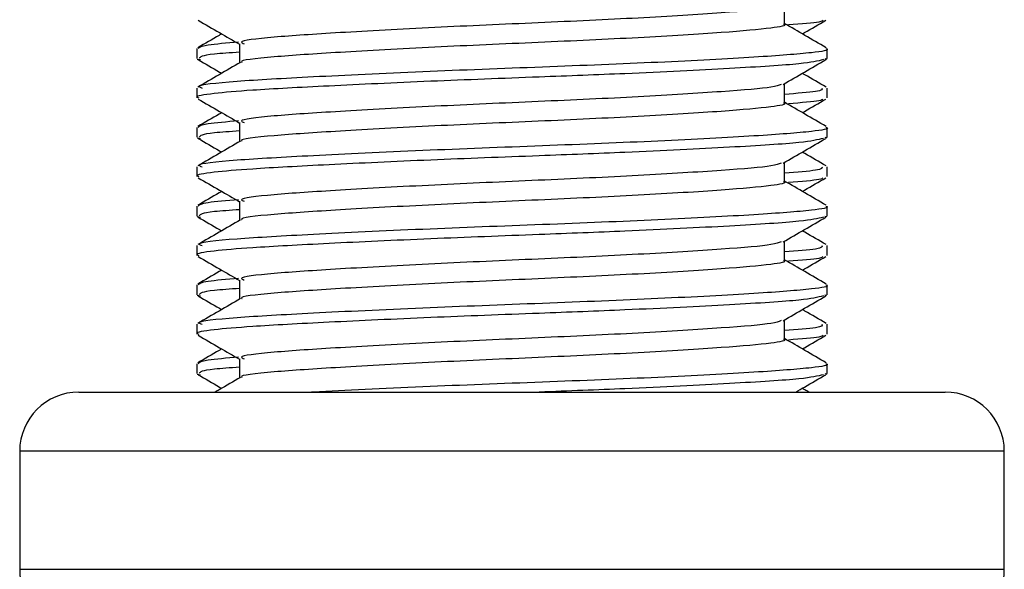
# Model space of a CAD drawing. Header units: millimetres. Extents: x 0 to 420, y 0 to 297.
# Tile 9 of 90: x 98.614 to 99.864, y 198.458 to 199.156. Entities that reach past the tile are written whole.
import ezdxf

# ---------------------------------------------------------------- set-up
doc = ezdxf.new("R2010")
doc.units = ezdxf.units.MM

msp = doc.modelspace()

# ---------------------------------------------------------------- linework, layer by layer
at = {"color": 7, "linetype": 'Continuous', "lineweight": 25}
for p, q in [((99.5853, 199.15057), (99.5853, 199.17495)), ((98.89356, 199.12557), (98.89356, 199.10129)), ((98.83943, 199.11935), (98.83943, 199.10684)), ((99.63943, 199.10684), (99.63943, 199.11935)), ((98.83977, 199.10617), (98.84416, 199.10542)), ((99.63671, 199.10684), (99.63909, 199.10617)), ((98.83943, 199.06939), (98.83943, 199.05686)), ((99.5853, 199.05057), (99.5853, 199.07495)), ((99.63943, 199.05686), (99.63943, 199.06939)), ((98.89356, 199.02557), (98.89356, 199.00129)), ((98.83943, 199.01935), (98.83943, 199.00684)), ((99.63943, 199.00684), (99.63943, 199.01935)), ((98.83977, 199.00617), (98.84416, 199.00542)), ((99.63671, 199.00684), (99.63909, 199.00617)), ((98.83943, 198.96939), (98.83943, 198.95686)), ((99.5853, 198.95057), (99.5853, 198.97495)), ((99.63943, 198.95686), (99.63943, 198.96939)), ((98.89356, 198.92557), (98.89356, 198.90129)), ((98.83943, 198.91935), (98.83943, 198.90684)), ((99.63943, 198.90684), (99.63943, 198.91935)), ((98.83977, 198.90617), (98.84416, 198.90542)), ((99.63671, 198.90684), (99.63909, 198.90617)), ((98.83943, 198.86939), (98.83943, 198.85686)), ((99.5853, 198.85057), (99.5853, 198.87495)), ((99.63943, 198.85686), (99.63943, 198.86939)), ((98.89356, 198.82557), (98.89356, 198.80129)), ((98.83943, 198.81935), (98.83943, 198.80684)), ((99.63943, 198.80684), (99.63943, 198.81935)), ((98.83977, 198.80617), (98.84416, 198.80542)), ((99.63671, 198.80684), (99.63909, 198.80617)), ((98.83943, 198.76939), (98.83943, 198.75686)), ((99.5853, 198.75057), (99.5853, 198.77495)), ((99.63943, 198.75686), (99.63943, 198.76939)), ((98.89356, 198.72557), (98.89356, 198.70129)), ((98.83943, 198.71935), (98.83943, 198.70684)), ((99.63943, 198.70684), (99.63943, 198.71935)), ((98.83977, 198.70617), (98.84416, 198.70542)), ((99.63671, 198.70684), (99.63909, 198.70617)), ((98.68943, 198.68329), (99.78943, 198.68329)), ((98.61443, 198.60829), (98.61443, 198.45829)), ((98.61679, 198.60829), (98.61443, 198.60829)), ((99.86443, 198.60829), (98.61679, 198.60829)), ((99.86443, 198.45829), (99.86443, 198.60829)), ((98.61443, 198.45829), (99.86443, 198.45829))]:
    msp.add_line(p, q, dxfattribs=at)
for centre, start, end in [((98.68943, 198.60829), 90, 180), ((99.78943, 198.60829), 0, 90), ((98.68943, 198.45829), 180, 270), ((99.78943, 198.45829), 270, 0)]:
    msp.add_arc(centre, 0.075, start, end, dxfattribs=at)
for points, knots in [([(99.58098, 199.17401), (99.57794, 199.17282), (99.56966, 199.16958), (99.50966, 199.16486), (99.40482, 199.15815), (99.27359, 199.15217), (99.13799, 199.14628), (99.01672, 199.13955), (98.93176, 199.13397), (98.89074, 199.12905), (98.8976, 199.12627), (98.89923, 199.12561)], [0, 0, 0, 0, 0.0720147, 0.1963527, 0.3258129, 0.4521154, 0.5780097, 0.7075456, 0.8320575, 0.9599935, 1, 1, 1, 1]), ([(98.84097, 199.1554), (98.85002, 199.15016), (98.86756, 199.14001), (98.88508, 199.12986), (98.89356, 199.12495)], [0, 0, 0, 0, 0.51635581, 1, 1, 1, 1]), ([(99.58414, 199.15058), (99.58452, 199.15044), (99.58928, 199.14869), (99.56851, 199.14495), (99.51136, 199.13985), (99.40438, 199.13316), (99.27369, 199.12717), (99.13803, 199.12128), (99.01644, 199.11455), (98.9328, 199.10897), (98.89218, 199.10452), (98.89663, 199.1022), (98.89701, 199.102)], [0, 0, 0, 0, 0.0082578, 0.1034691, 0.2273249, 0.356283, 0.4820958, 0.6075018, 0.7365354, 0.8605644, 0.9880043, 1, 1, 1, 1]), ([(99.63845, 199.12052), (99.62939, 199.12576), (99.61168, 199.13601), (99.59396, 199.14627), (99.5853, 199.15129)], [0, 0, 0, 0, 0.5112595, 1, 1, 1, 1]), ([(99.63397, 199.15541), (99.63338, 199.15464), (99.63175, 199.15252), (99.60652, 199.15064), (99.59049, 199.14944)], [0, 0, 0, 0, 0.36489497, 1, 1, 1, 1]), ([(99.60804, 199.13812), (99.60894, 199.13864), (99.61889, 199.1444), (99.62884, 199.15016), (99.63789, 199.1554)], [0, 0, 0, 0, 0.0901673, 1, 1, 1, 1]), ([(98.87082, 199.13812), (98.86974, 199.13749), (98.85961, 199.13162), (98.84947, 199.12576), (98.84042, 199.12052)], [0, 0, 0, 0, 0.1063002, 1, 1, 1, 1]), ([(98.89228, 199.1276), (98.87734, 199.12635), (98.8457, 199.12371), (98.84251, 199.12085), (98.84083, 199.11935)], [0, 0, 0, 0, 0.4722556, 1, 1, 1, 1]), ([(98.89356, 199.11486), (98.88174, 199.11405), (98.84542, 199.11156), (98.84347, 199.10874), (98.84215, 199.10684)], [0, 0, 0, 0, 0.3252393, 1, 1, 1, 1]), ([(99.63803, 199.11935), (99.63849, 199.1192), (99.64403, 199.11745), (99.62002, 199.1137), (99.55392, 199.1086), (99.43018, 199.10191), (99.27908, 199.09592), (99.12208, 199.09003), (98.98187, 199.0833), (98.88363, 199.07772), (98.83622, 199.07282), (98.84408, 199.07004), (98.84593, 199.06939)], [0, 0, 0, 0, 0.0083406, 0.101003, 0.2215465, 0.34705, 0.469496, 0.5915465, 0.7171234, 0.8378352, 0.9618629, 1, 1, 1, 1]), ([(99.63471, 199.10542), (99.62759, 199.10364), (99.61238, 199.09983), (99.52045, 199.09422), (99.3997, 199.08808), (99.26579, 199.08297), (99.1327, 199.07793), (99.0038, 199.07188), (98.91012, 199.0669), (98.8578, 199.06239), (98.83628, 199.05895), (98.84103, 199.05714), (98.84177, 199.05686)], [0, 0, 0, 0, 0.1103215, 0.235792, 0.3649147, 0.4567307, 0.5705852, 0.6879779, 0.8017099, 0.8909074, 0.9831729, 1, 1, 1, 1]), ([(98.89474, 199.10198), (98.88569, 199.09673), (98.86758, 199.08624), (98.84947, 199.07576), (98.84042, 199.07052)], [0, 0, 0, 0, 0.4998987, 1, 1, 1, 1]), ([(98.84097, 199.1054), (98.85002, 199.10016), (98.85997, 199.0944), (98.86992, 199.08864), (98.87082, 199.08812)], [0, 0, 0, 0, 0.9098327, 1, 1, 1, 1]), ([(99.58359, 199.07396), (99.59264, 199.0792), (99.61074, 199.08968), (99.62884, 199.10016), (99.63789, 199.1054)], [0, 0, 0, 0, 0.4999098, 1, 1, 1, 1]), ([(99.63845, 199.07052), (99.62939, 199.07576), (99.61926, 199.08162), (99.60912, 199.08749), (99.60804, 199.08812)], [0, 0, 0, 0, 0.8936998, 1, 1, 1, 1]), ([(99.58098, 199.07401), (99.57794, 199.07282), (99.56966, 199.06958), (99.50966, 199.06486), (99.40482, 199.05815), (99.27359, 199.05217), (99.13799, 199.04628), (99.01672, 199.03955), (98.93176, 199.03397), (98.89074, 199.02905), (98.8976, 199.02627), (98.89923, 199.02561)], [0, 0, 0, 0, 0.0720147, 0.1963527, 0.3258129, 0.4521154, 0.5780097, 0.7075456, 0.8320575, 0.9599935, 1, 1, 1, 1]), ([(99.63293, 199.06939), (99.63336, 199.06787), (99.63417, 199.065), (99.60097, 199.06249), (99.5853, 199.0613)], [0, 0, 0, 0, 0.5281798, 1, 1, 1, 1]), ([(98.84097, 199.0554), (98.85002, 199.05016), (98.86756, 199.04001), (98.88508, 199.02986), (98.89356, 199.02495)], [0, 0, 0, 0, 0.5163558, 1, 1, 1, 1]), ([(99.58414, 199.05058), (99.58452, 199.05044), (99.58928, 199.04869), (99.56851, 199.04495), (99.51136, 199.03985), (99.40438, 199.03316), (99.27369, 199.02717), (99.13803, 199.02128), (99.01644, 199.01455), (98.9328, 199.00897), (98.89218, 199.00452), (98.89663, 199.0022), (98.89701, 199.002)], [0, 0, 0, 0, 0.0082578, 0.1034691, 0.2273249, 0.356283, 0.4820958, 0.6075018, 0.7365354, 0.8605644, 0.9880043, 1, 1, 1, 1]), ([(99.63845, 199.02052), (99.62939, 199.02576), (99.61168, 199.03601), (99.59396, 199.04627), (99.5853, 199.05129)], [0, 0, 0, 0, 0.5112595, 1, 1, 1, 1]), ([(99.63397, 199.05541), (99.63338, 199.05464), (99.63175, 199.05252), (99.60652, 199.05064), (99.59049, 199.04944)], [0, 0, 0, 0, 0.364895, 1, 1, 1, 1]), ([(99.60804, 199.03812), (99.60894, 199.03864), (99.61889, 199.0444), (99.62884, 199.05016), (99.63789, 199.0554)], [0, 0, 0, 0, 0.0901673, 1, 1, 1, 1]), ([(98.87082, 199.03812), (98.86974, 199.03749), (98.85961, 199.03162), (98.84947, 199.02576), (98.84042, 199.02052)], [0, 0, 0, 0, 0.1063002, 1, 1, 1, 1]), ([(98.89228, 199.0276), (98.87734, 199.02635), (98.8457, 199.02371), (98.84251, 199.02085), (98.84083, 199.01935)], [0, 0, 0, 0, 0.4722556, 1, 1, 1, 1]), ([(98.89356, 199.01486), (98.88174, 199.01405), (98.84542, 199.01156), (98.84347, 199.00874), (98.84215, 199.00684)], [0, 0, 0, 0, 0.3252393, 1, 1, 1, 1]), ([(99.63803, 199.01935), (99.63849, 199.0192), (99.64403, 199.01745), (99.62002, 199.0137), (99.55392, 199.0086), (99.43018, 199.00191), (99.27908, 198.99592), (99.12208, 198.99003), (98.98187, 198.9833), (98.88363, 198.97772), (98.83622, 198.97282), (98.84408, 198.97004), (98.84593, 198.96939)], [0, 0, 0, 0, 0.0083406, 0.101003, 0.2215465, 0.34705, 0.469496, 0.5915465, 0.7171234, 0.8378352, 0.9618629, 1, 1, 1, 1]), ([(99.63471, 199.00542), (99.62759, 199.00364), (99.61238, 198.99983), (99.52045, 198.99422), (99.3997, 198.98808), (99.26579, 198.98297), (99.1327, 198.97793), (99.0038, 198.97188), (98.91012, 198.9669), (98.8578, 198.96239), (98.83628, 198.95895), (98.84103, 198.95714), (98.84177, 198.95686)], [0, 0, 0, 0, 0.1103215, 0.235792, 0.3649147, 0.4567307, 0.5705852, 0.6879779, 0.8017099, 0.8909074, 0.9831729, 1, 1, 1, 1]), ([(98.89474, 199.00198), (98.88569, 198.99673), (98.86758, 198.98624), (98.84947, 198.97576), (98.84042, 198.97052)], [0, 0, 0, 0, 0.4998987, 1, 1, 1, 1]), ([(98.84097, 199.0054), (98.85002, 199.00016), (98.85997, 198.9944), (98.86992, 198.98864), (98.87082, 198.98812)], [0, 0, 0, 0, 0.9098327, 1, 1, 1, 1]), ([(99.58359, 198.97396), (99.59264, 198.9792), (99.61074, 198.98968), (99.62884, 199.00016), (99.63789, 199.0054)], [0, 0, 0, 0, 0.4999098, 1, 1, 1, 1]), ([(99.63845, 198.97052), (99.62939, 198.97576), (99.61926, 198.98162), (99.60912, 198.98749), (99.60804, 198.98812)], [0, 0, 0, 0, 0.89369983, 1, 1, 1, 1]), ([(99.58098, 198.97401), (99.57794, 198.97282), (99.56966, 198.96958), (99.50966, 198.96486), (99.40482, 198.95815), (99.27359, 198.95217), (99.13799, 198.94628), (99.01672, 198.93955), (98.93176, 198.93397), (98.89074, 198.92905), (98.8976, 198.92627), (98.89923, 198.92561)], [0, 0, 0, 0, 0.0720147, 0.1963527, 0.3258129, 0.4521154, 0.5780097, 0.7075456, 0.8320575, 0.9599935, 1, 1, 1, 1]), ([(99.63293, 198.96939), (99.63336, 198.96787), (99.63417, 198.965), (99.60097, 198.96249), (99.5853, 198.9613)], [0, 0, 0, 0, 0.5281798, 1, 1, 1, 1]), ([(98.84097, 198.9554), (98.85002, 198.95016), (98.86756, 198.94001), (98.88508, 198.92986), (98.89356, 198.92495)], [0, 0, 0, 0, 0.5163558, 1, 1, 1, 1]), ([(99.58414, 198.95058), (99.58452, 198.95044), (99.58928, 198.94869), (99.56851, 198.94495), (99.51136, 198.93985), (99.40438, 198.93316), (99.27369, 198.92717), (99.13803, 198.92128), (99.01644, 198.91455), (98.9328, 198.90897), (98.89218, 198.90452), (98.89663, 198.9022), (98.89701, 198.902)], [0, 0, 0, 0, 0.0082578, 0.1034691, 0.2273249, 0.356283, 0.4820958, 0.6075018, 0.7365354, 0.8605644, 0.9880043, 1, 1, 1, 1]), ([(99.63845, 198.92052), (99.62939, 198.92576), (99.61168, 198.93601), (99.59396, 198.94627), (99.5853, 198.95129)], [0, 0, 0, 0, 0.5112595, 1, 1, 1, 1]), ([(99.63397, 198.95541), (99.63338, 198.95464), (99.63175, 198.95252), (99.60652, 198.95064), (99.59049, 198.94944)], [0, 0, 0, 0, 0.364895, 1, 1, 1, 1]), ([(99.60804, 198.93812), (99.60894, 198.93864), (99.61889, 198.9444), (99.62884, 198.95016), (99.63789, 198.9554)], [0, 0, 0, 0, 0.0901673, 1, 1, 1, 1]), ([(98.87082, 198.93812), (98.86974, 198.93749), (98.85961, 198.93162), (98.84947, 198.92576), (98.84042, 198.92052)], [0, 0, 0, 0, 0.1063002, 1, 1, 1, 1]), ([(98.89228, 198.9276), (98.87734, 198.92635), (98.8457, 198.92371), (98.84251, 198.92085), (98.84083, 198.91935)], [0, 0, 0, 0, 0.4722556, 1, 1, 1, 1]), ([(98.89356, 198.91486), (98.88174, 198.91405), (98.84542, 198.91156), (98.84347, 198.90874), (98.84215, 198.90684)], [0, 0, 0, 0, 0.3252393, 1, 1, 1, 1]), ([(99.63803, 198.91935), (99.63849, 198.9192), (99.64403, 198.91745), (99.62002, 198.9137), (99.55392, 198.9086), (99.43018, 198.90191), (99.27908, 198.89592), (99.12208, 198.89003), (98.98187, 198.8833), (98.88363, 198.87772), (98.83622, 198.87282), (98.84408, 198.87004), (98.84593, 198.86939)], [0, 0, 0, 0, 0.0083406, 0.101003, 0.2215465, 0.34705, 0.469496, 0.5915465, 0.7171234, 0.8378352, 0.9618629, 1, 1, 1, 1]), ([(99.63471, 198.90542), (99.62759, 198.90364), (99.61238, 198.89983), (99.52045, 198.89422), (99.3997, 198.88808), (99.26579, 198.88297), (99.1327, 198.87793), (99.0038, 198.87188), (98.91012, 198.8669), (98.8578, 198.86239), (98.83628, 198.85895), (98.84103, 198.85714), (98.84177, 198.85686)], [0, 0, 0, 0, 0.1103215, 0.235792, 0.3649147, 0.4567307, 0.5705852, 0.6879779, 0.8017099, 0.8909074, 0.9831729, 1, 1, 1, 1]), ([(98.89474, 198.90198), (98.88569, 198.89673), (98.86758, 198.88624), (98.84947, 198.87576), (98.84042, 198.87052)], [0, 0, 0, 0, 0.4998987, 1, 1, 1, 1]), ([(98.84097, 198.9054), (98.85002, 198.90016), (98.85997, 198.8944), (98.86992, 198.88864), (98.87082, 198.88812)], [0, 0, 0, 0, 0.9098327, 1, 1, 1, 1]), ([(99.58359, 198.87396), (99.59264, 198.8792), (99.61074, 198.88968), (99.62884, 198.90016), (99.63789, 198.9054)], [0, 0, 0, 0, 0.4999098, 1, 1, 1, 1]), ([(99.63845, 198.87052), (99.62939, 198.87576), (99.61926, 198.88162), (99.60912, 198.88749), (99.60804, 198.88812)], [0, 0, 0, 0, 0.89369983, 1, 1, 1, 1]), ([(99.58098, 198.87401), (99.57794, 198.87282), (99.56966, 198.86958), (99.50966, 198.86486), (99.40482, 198.85815), (99.27359, 198.85217), (99.13799, 198.84628), (99.01672, 198.83955), (98.93176, 198.83397), (98.89074, 198.82905), (98.8976, 198.82627), (98.89923, 198.82561)], [0, 0, 0, 0, 0.0720147, 0.1963527, 0.3258129, 0.4521154, 0.5780097, 0.7075456, 0.8320575, 0.9599935, 1, 1, 1, 1]), ([(99.63293, 198.86939), (99.63336, 198.86787), (99.63417, 198.865), (99.60097, 198.86249), (99.5853, 198.8613)], [0, 0, 0, 0, 0.5281798, 1, 1, 1, 1]), ([(98.84097, 198.8554), (98.85002, 198.85016), (98.86756, 198.84001), (98.88508, 198.82986), (98.89356, 198.82495)], [0, 0, 0, 0, 0.5163558, 1, 1, 1, 1]), ([(99.58414, 198.85058), (99.58452, 198.85044), (99.58928, 198.84869), (99.56851, 198.84495), (99.51136, 198.83985), (99.40438, 198.83316), (99.27369, 198.82717), (99.13803, 198.82128), (99.01644, 198.81455), (98.9328, 198.80897), (98.89218, 198.80452), (98.89663, 198.8022), (98.89701, 198.802)], [0, 0, 0, 0, 0.0082578, 0.1034691, 0.2273249, 0.356283, 0.4820958, 0.6075018, 0.7365354, 0.8605644, 0.9880043, 1, 1, 1, 1]), ([(99.63845, 198.82052), (99.62939, 198.82576), (99.61168, 198.83601), (99.59396, 198.84627), (99.5853, 198.85129)], [0, 0, 0, 0, 0.5112595, 1, 1, 1, 1]), ([(99.63397, 198.85541), (99.63338, 198.85464), (99.63175, 198.85252), (99.60652, 198.85064), (99.59049, 198.84944)], [0, 0, 0, 0, 0.364895, 1, 1, 1, 1]), ([(99.60804, 198.83812), (99.60894, 198.83864), (99.61889, 198.8444), (99.62884, 198.85016), (99.63789, 198.8554)], [0, 0, 0, 0, 0.0901673, 1, 1, 1, 1]), ([(98.87082, 198.83812), (98.86974, 198.83749), (98.85961, 198.83162), (98.84947, 198.82576), (98.84042, 198.82052)], [0, 0, 0, 0, 0.1063002, 1, 1, 1, 1]), ([(98.89228, 198.8276), (98.87734, 198.82635), (98.8457, 198.82371), (98.84251, 198.82085), (98.84083, 198.81935)], [0, 0, 0, 0, 0.4722556, 1, 1, 1, 1]), ([(98.89356, 198.81486), (98.88174, 198.81405), (98.84542, 198.81156), (98.84347, 198.80874), (98.84215, 198.80684)], [0, 0, 0, 0, 0.3252393, 1, 1, 1, 1]), ([(99.63803, 198.81935), (99.63849, 198.8192), (99.64403, 198.81745), (99.62002, 198.8137), (99.55392, 198.8086), (99.43018, 198.80191), (99.27908, 198.79592), (99.12208, 198.79003), (98.98187, 198.7833), (98.88363, 198.77772), (98.83622, 198.77282), (98.84408, 198.77004), (98.84593, 198.76939)], [0, 0, 0, 0, 0.0083406, 0.101003, 0.2215465, 0.34705, 0.469496, 0.5915465, 0.7171234, 0.8378352, 0.9618629, 1, 1, 1, 1]), ([(99.63471, 198.80542), (99.62759, 198.80364), (99.61238, 198.79983), (99.52045, 198.79422), (99.3997, 198.78808), (99.26579, 198.78297), (99.1327, 198.77793), (99.0038, 198.77188), (98.91012, 198.7669), (98.8578, 198.76239), (98.83628, 198.75895), (98.84103, 198.75714), (98.84177, 198.75686)], [0, 0, 0, 0, 0.1103215, 0.235792, 0.3649147, 0.4567307, 0.5705852, 0.6879779, 0.8017099, 0.8909074, 0.9831729, 1, 1, 1, 1]), ([(98.89474, 198.80198), (98.88569, 198.79673), (98.86758, 198.78624), (98.84947, 198.77576), (98.84042, 198.77052)], [0, 0, 0, 0, 0.49989867, 1, 1, 1, 1]), ([(98.84097, 198.8054), (98.85002, 198.80016), (98.85997, 198.7944), (98.86992, 198.78864), (98.87082, 198.78812)], [0, 0, 0, 0, 0.9098327, 1, 1, 1, 1]), ([(99.58359, 198.77396), (99.59264, 198.7792), (99.61074, 198.78968), (99.62884, 198.80016), (99.63789, 198.8054)], [0, 0, 0, 0, 0.4999098, 1, 1, 1, 1]), ([(99.63845, 198.77052), (99.62939, 198.77576), (99.61926, 198.78162), (99.60912, 198.78749), (99.60804, 198.78812)], [0, 0, 0, 0, 0.8936998, 1, 1, 1, 1]), ([(99.58098, 198.77401), (99.57794, 198.77282), (99.56966, 198.76958), (99.50966, 198.76486), (99.40482, 198.75815), (99.27359, 198.75217), (99.13799, 198.74628), (99.01672, 198.73955), (98.93176, 198.73397), (98.89074, 198.72905), (98.8976, 198.72627), (98.89923, 198.72561)], [0, 0, 0, 0, 0.0720147, 0.1963527, 0.3258129, 0.4521154, 0.5780097, 0.7075456, 0.8320575, 0.9599935, 1, 1, 1, 1]), ([(99.63293, 198.76939), (99.63336, 198.76787), (99.63417, 198.765), (99.60097, 198.76249), (99.5853, 198.7613)], [0, 0, 0, 0, 0.5281798, 1, 1, 1, 1]), ([(98.84097, 198.7554), (98.85002, 198.75016), (98.86756, 198.74001), (98.88508, 198.72986), (98.89356, 198.72495)], [0, 0, 0, 0, 0.5163558, 1, 1, 1, 1]), ([(99.58414, 198.75058), (99.58452, 198.75044), (99.58928, 198.74869), (99.56851, 198.74495), (99.51136, 198.73985), (99.40438, 198.73316), (99.27369, 198.72717), (99.13803, 198.72128), (99.01644, 198.71455), (98.9328, 198.70897), (98.89218, 198.70452), (98.89663, 198.7022), (98.89701, 198.702)], [0, 0, 0, 0, 0.0082578, 0.1034691, 0.2273249, 0.356283, 0.4820958, 0.6075018, 0.7365354, 0.8605644, 0.9880043, 1, 1, 1, 1]), ([(99.63845, 198.72052), (99.62939, 198.72576), (99.61168, 198.73601), (99.59396, 198.74627), (99.5853, 198.75129)], [0, 0, 0, 0, 0.5112595, 1, 1, 1, 1]), ([(99.63397, 198.75541), (99.63338, 198.75464), (99.63175, 198.75252), (99.60652, 198.75064), (99.59049, 198.74944)], [0, 0, 0, 0, 0.364895, 1, 1, 1, 1]), ([(99.60804, 198.73812), (99.60894, 198.73864), (99.61889, 198.7444), (99.62884, 198.75016), (99.63789, 198.7554)], [0, 0, 0, 0, 0.0901673, 1, 1, 1, 1]), ([(98.87082, 198.73812), (98.86974, 198.73749), (98.85961, 198.73162), (98.84947, 198.72576), (98.84042, 198.72052)], [0, 0, 0, 0, 0.1063002, 1, 1, 1, 1]), ([(98.89228, 198.7276), (98.87734, 198.72635), (98.8457, 198.72371), (98.84251, 198.72085), (98.84083, 198.71935)], [0, 0, 0, 0, 0.4722556, 1, 1, 1, 1]), ([(98.89356, 198.71486), (98.88174, 198.71405), (98.84542, 198.71156), (98.84347, 198.70874), (98.84215, 198.70684)], [0, 0, 0, 0, 0.3252393, 1, 1, 1, 1]), ([(99.63803, 198.71935), (99.63849, 198.7192), (99.64403, 198.71745), (99.62002, 198.7137), (99.55392, 198.7086), (99.43018, 198.7019), (99.27909, 198.69593), (99.12201, 198.69002), (99.02702, 198.68549), (98.98579, 198.68333), (98.98498, 198.68329)], [0, 0, 0, 0, 0.0115901, 0.1403541, 0.3078616, 0.4822618, 0.652413, 0.8220147, 0.9965168, 1, 1, 1, 1]), ([(98.84097, 198.7054), (98.85002, 198.70016), (98.85997, 198.6944), (98.86992, 198.68864), (98.87082, 198.68812)], [0, 0, 0, 0, 0.9098327, 1, 1, 1, 1]), ([(98.89474, 198.70198), (98.88569, 198.69673), (98.87494, 198.6905), (98.86419, 198.68428), (98.86249, 198.68329)], [0, 0, 0, 0, 0.8418497, 1, 1, 1, 1]), ([(99.63471, 198.70542), (99.62759, 198.70364), (99.61239, 198.69983), (99.52039, 198.69422), (99.39989, 198.68808), (99.31104, 198.6847), (99.27411, 198.68329)], [0, 0, 0, 0, 0.241546, 0.5162603, 0.7989712, 1, 1, 1, 1]), ([(99.59971, 198.68329), (99.60339, 198.68542), (99.61611, 198.69279), (99.62884, 198.70016), (99.63789, 198.7054)], [0, 0, 0, 0, 0.2887283, 1, 1, 1, 1]), ([(99.61638, 198.68329), (99.61468, 198.68428), (99.6119, 198.68588), (99.60912, 198.68749), (99.60804, 198.68812)], [0, 0, 0, 0, 0.6122173, 1, 1, 1, 1])]:
    msp.add_open_spline(points, degree=3, knots=knots, dxfattribs=at)

doc.saveas('drawing.dxf')
